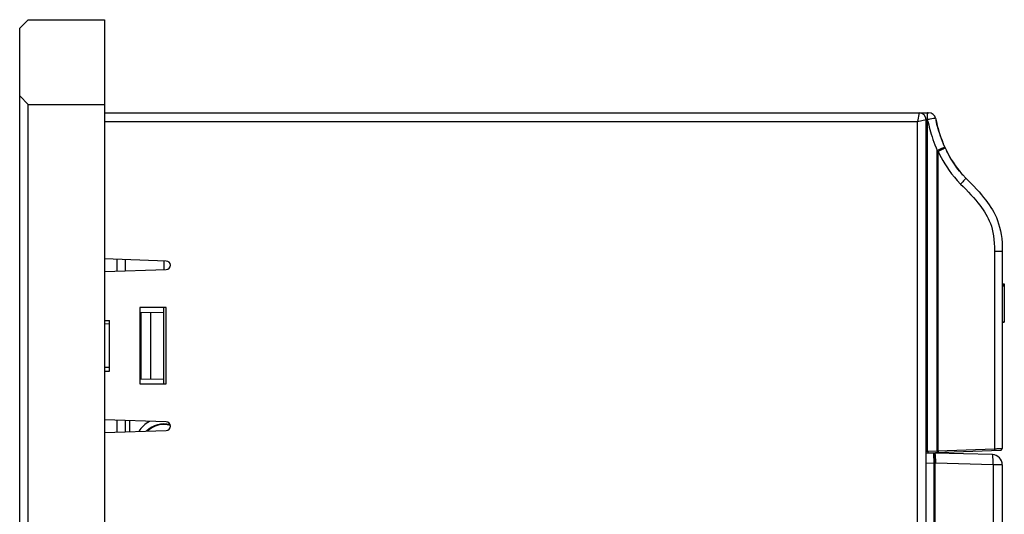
# Model space of a CAD drawing. Header units: millimetres. Extents: x -728 to -141, y -62 to 525.
# Tile 114 of 186: x -331 to -215, y 259 to 318. Entities that reach past the tile are written whole.
import ezdxf

# ---------------------------------------------------------------- set-up
doc = ezdxf.new("R2010")
doc.units = ezdxf.units.MM
doc.header["$LTSCALE"] = 23.1
doc.layers.add('R912005502_AM_0', color=7, linetype='CONTINUOUS')

msp = doc.modelspace()

# ---------------------------------------------------------------- linework, layer by layer
at = {"layer": 'R912005502_AM_0', "color": 7}
for p, q in [((-330.79, 316.71), (-329.79, 317.71)), ((-329.79, 317.71), (-320.79, 317.71)), ((-320.79, 317.71), (-320.79, 151.71)), ((-330.79, 152.71), (-330.79, 316.71)), ((-329.79, 307.71), (-330.79, 308.71)), ((-329.79, 161.71), (-329.79, 307.71)), ((-329.79, 307.71), (-320.79, 307.71)), ((-320.79, 306.71), (-223.45, 306.71)), ((-320.79, 305.71), (-320.79, 289.47)), ((-320.79, 305.71), (-224.79, 305.71)), ((-224.59, 306.71), (-224.79, 305.71)), ((-224.79, 305.71), (-223.79, 305.91)), ((-224.79, 181.94), (-224.79, 305.71)), ((-223.79, 181.94), (-223.79, 305.91)), ((-223.6, 305.8), (-223.79, 305.8)), ((-223.74, 305.91), (-223.76, 305.91)), ((-223.72, 305.91), (-223.74, 305.91)), ((-223.69, 305.91), (-223.72, 305.91)), ((-223.64, 305.91), (-223.69, 305.91)), ((-223.63, 306.7), (-223.64, 306.71)), ((-223.6, 305.91), (-223.64, 305.91)), ((-223.6, 306.22), (-223.61, 306.36)), ((-223.6, 306.07), (-223.6, 306.22)), ((-223.6, 305.91), (-223.6, 306.07)), ((-223.6, 305.8), (-223.6, 305.91)), ((-223.6, 266.78), (-223.6, 305.8)), ((-223.6, 305.8), (-223.54, 305.56)), ((-222.92, 306.03), (-223.1, 306)), ((-222.79, 306.05), (-222.92, 306.03)), ((-222.72, 306.07), (-222.79, 306.05)), ((-222.46, 266.82), (-222.46, 302.26)), ((-222.46, 302.26), (-222.41, 302.21)), ((-221.58, 302.67), (-221.73, 303)), ((-221.53, 302.57), (-221.38, 302.25)), ((-222.41, 302.21), (-222.35, 302.15)), ((-222.35, 266.82), (-222.35, 302.15)), ((-313.49, 289.21), (-320.79, 289.47)), ((-214.79, 290.33), (-215.7, 290.33)), ((-215.7, 290.33), (-215.7, 267.06)), ((-214.79, 290.33), (-214.79, 267.08)), ((-319.27, 288.01), (-319.27, 289.41)), ((-318.29, 288.04), (-318.29, 289.38)), ((-313.79, 289.22), (-313.79, 288.2)), ((-320.79, 287.96), (-313.49, 288.21)), ((-320.79, 287.96), (-320.79, 282.21)), ((-214.79, 286.51), (-214.55, 286.51)), ((-214.79, 286.5), (-214.55, 286.5)), ((-214.79, 286.43), (-214.55, 286.43)), ((-214.79, 286.3), (-214.55, 286.3)), ((-214.55, 286.51), (-214.55, 281.98)), ((-316.59, 283.71), (-316.59, 274.71)), ((-313.49, 283.71), (-316.59, 283.71)), ((-313.79, 274.71), (-313.79, 283.71)), ((-313.49, 274.71), (-313.49, 283.71)), ((-316.59, 283.16), (-313.79, 283.12)), ((-316.44, 275.26), (-316.44, 283.16)), ((-315.29, 275.28), (-315.29, 283.14)), ((-320.79, 282.21), (-320.19, 282.21)), ((-320.19, 281.78), (-320.79, 281.79)), ((-320.19, 276.21), (-320.19, 282.21)), ((-316.44, 281.71), (-316.59, 281.72)), ((-214.79, 282.05), (-214.55, 282.05)), ((-214.79, 281.98), (-214.55, 281.98)), ((-316.44, 276.71), (-316.59, 276.71)), ((-320.19, 276.64), (-320.79, 276.63)), ((-320.79, 276.21), (-320.79, 270.47)), ((-320.79, 276.21), (-320.19, 276.21)), ((-316.59, 275.26), (-313.79, 275.31)), ((-316.59, 274.71), (-313.49, 274.71)), ((-313.49, 270.21), (-320.79, 270.47)), ((-319.27, 269.01), (-319.27, 270.41)), ((-318.29, 269.04), (-318.29, 270.38)), ((-317.79, 269.06), (-317.79, 270.36)), ((-320.79, 268.96), (-313.49, 269.21)), ((-320.79, 268.96), (-320.79, 247.71)), ((-223.79, 266.58), (-214.98, 266.88)), ((-223.78, 266.77), (-223.6, 266.78)), ((-222.79, 266.54), (-223.78, 266.51)), ((-223.6, 266.78), (-222.46, 266.82)), ((-223.59, 266.59), (-223.6, 266.58)), ((-222.9, 266.54), (-222.9, 266.34)), ((-222.9, 266.34), (-222.9, 266.19)), ((-222.9, 266.19), (-222.9, 266)), ((-222.87, 266.52), (-222.89, 266.54)), ((-215.96, 266.36), (-222.79, 266.54)), ((-222.46, 266.82), (-222.38, 266.82)), ((-222.46, 266.63), (-222.46, 266.62)), ((-222.38, 266.82), (-215.7, 267.06)), ((-215.7, 267.06), (-215.46, 267.06)), ((-215.46, 267.06), (-215.4, 267.07)), ((-215.4, 267.07), (-214.79, 267.08)), ((-222.88, 265.34), (-223.79, 265.31)), ((-222.88, 265.34), (-222.89, 248.18)), ((-222.75, 265.34), (-222.88, 265.34)), ((-222.68, 265.34), (-222.75, 265.34)), ((-222.75, 265.34), (-222.75, 248.23)), ((-215.88, 265.16), (-222.68, 265.34)), ((-214.79, 265.16), (-215.88, 265.16)), ((-215.88, 265.16), (-215.88, 252.41)), ((-214.79, 265.16), (-214.79, 252.41))]:
    msp.add_line(p, q, dxfattribs=at)
for points in [[(-223.76, 305.91), (-223.77, 305.91), (-223.78, 305.91), (-223.78, 305.91), (-223.79, 305.91), (-223.79, 305.91)], [(-223.61, 306.36), (-223.61, 306.48), (-223.62, 306.58), (-223.63, 306.65), (-223.63, 306.7)], [(-223.1, 306), (-223.33, 305.96), (-223.46, 305.94), (-223.6, 305.91)], [(-222.67, 306.08), (-222.67, 306.07), (-222.68, 306.07), (-222.69, 306.07), (-222.72, 306.07)], [(-222.67, 306.08), (-222.6, 305.79), (-222.53, 305.49), (-222.46, 305.18), (-222.37, 304.85), (-222.27, 304.52), (-222.16, 304.17), (-222.04, 303.81), (-221.9, 303.44), (-221.75, 303.06), (-221.58, 302.67)], [(-221.74, 303.04), (-221.86, 303.33), (-221.98, 303.64), (-222.08, 303.95), (-222.18, 304.24), (-222.27, 304.53), (-222.36, 304.82), (-222.43, 305.09), (-222.5, 305.35), (-222.56, 305.6), (-222.61, 305.81)], [(-223.54, 305.56), (-223.48, 305.3), (-223.42, 305.04), (-223.34, 304.76), (-223.27, 304.48), (-223.18, 304.19), (-223.08, 303.89), (-222.98, 303.58), (-222.87, 303.26), (-222.74, 302.94), (-222.61, 302.6), (-222.46, 302.26)], [(-221.83, 302.55), (-221.97, 302.49), (-222.12, 302.42), (-222.29, 302.34), (-222.46, 302.26)], [(-221.89, 302.37), (-222.03, 302.3), (-222.19, 302.23), (-222.35, 302.15)], [(-221.53, 302.57), (-221.55, 302.55), (-221.59, 302.53), (-221.66, 302.49), (-221.76, 302.43), (-221.89, 302.37)], [(-221.58, 302.67), (-221.6, 302.66), (-221.65, 302.64), (-221.73, 302.6), (-221.83, 302.55)], [(-221.58, 302.67), (-221.57, 302.65), (-221.53, 302.57)], [(-221.38, 302.25), (-221.21, 301.91), (-221.03, 301.57), (-220.82, 301.22), (-220.59, 300.87), (-220.35, 300.5), (-220.07, 300.13), (-219.78, 299.76), (-219.45, 299.39), (-219.09, 299.01)], [(-219.43, 299.37), (-219.53, 299.48), (-219.68, 299.65), (-219.83, 299.83), (-219.98, 300.02), (-220.14, 300.21), (-220.29, 300.42), (-220.44, 300.64), (-220.6, 300.87), (-220.76, 301.12), (-220.91, 301.38), (-221.07, 301.65), (-221.22, 301.94), (-221.38, 302.24), (-221.38, 302.24)], [(-222.35, 302.15), (-222.19, 301.8), (-222.01, 301.45), (-221.81, 301.08), (-221.59, 300.7), (-221.34, 300.32), (-221.07, 299.92), (-220.78, 299.52), (-220.45, 299.12), (-220.1, 298.71), (-219.71, 298.3)], [(-219.09, 299.01), (-219.09, 298.99), (-219.12, 298.95), (-219.18, 298.88), (-219.25, 298.79), (-219.35, 298.68), (-219.46, 298.57), (-219.58, 298.44), (-219.71, 298.3)], [(-219.09, 299.01), (-218.78, 298.7), (-218.47, 298.38), (-218.15, 298.04), (-217.83, 297.7), (-217.53, 297.37), (-217.25, 297.04), (-216.99, 296.72), (-216.75, 296.42), (-216.53, 296.12), (-216.32, 295.84), (-216.13, 295.55), (-215.96, 295.26), (-215.79, 294.97), (-215.63, 294.67), (-215.49, 294.34), (-215.35, 294), (-215.22, 293.62), (-215.1, 293.22), (-215, 292.79), (-214.92, 292.34), (-214.86, 291.87), (-214.82, 291.38), (-214.8, 290.86), (-214.79, 290.33)], [(-219.71, 298.3), (-219.41, 298), (-219.1, 297.69), (-218.79, 297.36), (-218.49, 297.03), (-218.2, 296.7), (-217.92, 296.39), (-217.68, 296.09), (-217.45, 295.81), (-217.25, 295.54), (-217.06, 295.27), (-216.89, 295.01), (-216.73, 294.75), (-216.58, 294.49), (-216.44, 294.23), (-216.32, 293.95), (-216.19, 293.65), (-216.08, 293.32), (-215.98, 292.97), (-215.89, 292.59), (-215.82, 292.19), (-215.77, 291.76), (-215.73, 291.31), (-215.71, 290.84), (-215.7, 290.33)], [(-223.6, 266.78), (-223.59, 266.73), (-223.59, 266.68), (-223.59, 266.64), (-223.59, 266.61), (-223.59, 266.59)], [(-222.79, 266.01), (-222.81, 266.19), (-222.83, 266.34), (-222.85, 266.45), (-222.87, 266.52)], [(-222.79, 266.54), (-222.77, 266.52), (-222.75, 266.45), (-222.73, 266.34)], [(-222.73, 266.34), (-222.71, 266.19), (-222.7, 266.01)], [(-222.46, 266.82), (-222.46, 266.77), (-222.46, 266.72), (-222.46, 266.68), (-222.46, 266.65), (-222.46, 266.63)], [(-222.35, 266.82), (-222.35, 266.77), (-222.35, 266.73), (-222.35, 266.68), (-222.36, 266.65), (-222.36, 266.63), (-222.37, 266.62)], [(-215.88, 265.16), (-215.88, 265.39), (-215.88, 265.62), (-215.88, 265.82), (-215.89, 266.01), (-215.9, 266.16), (-215.92, 266.27), (-215.94, 266.34), (-215.96, 266.36)], [(-215.7, 267.06), (-215.7, 267.01), (-215.7, 266.96), (-215.7, 266.92), (-215.7, 266.88), (-215.71, 266.86), (-215.71, 266.86)], [(-222.9, 266), (-222.89, 265.8), (-222.88, 265.57), (-222.88, 265.34)], [(-222.75, 265.34), (-222.76, 265.57), (-222.77, 265.8), (-222.79, 266.01)], [(-222.7, 266.01), (-222.69, 265.8), (-222.68, 265.58), (-222.68, 265.34)]]:
    msp.add_lwpolyline(points, dxfattribs=at)
for centre, radius, start, end in [((-224.59, 305.91), 0.8, 360, 90), ((-223.45, 305.91), 0.8, 11.8182, 90), ((-313.49, 288.71), 0.5, 270, 90), ((-313.79, 267.21), 3.5, 118.6713, 147.3537), ((-313.79, 267.21), 2.78, 74.0053, 136.338), ((-313.79, 267.21), 2.78, 73.9975, 136.3132), ((-313.79, 267.21), 2.71, 73.0887, 134.8989), ((-313.49, 269.71), 0.5, 270, 90), ((-215.99, 265.16), 1.2, 0, 88.5), ((-214.99, 267.08), 0.2, 272, 360)]:
    msp.add_arc(centre, radius, start, end, dxfattribs=at)

doc.saveas('drawing.dxf')
